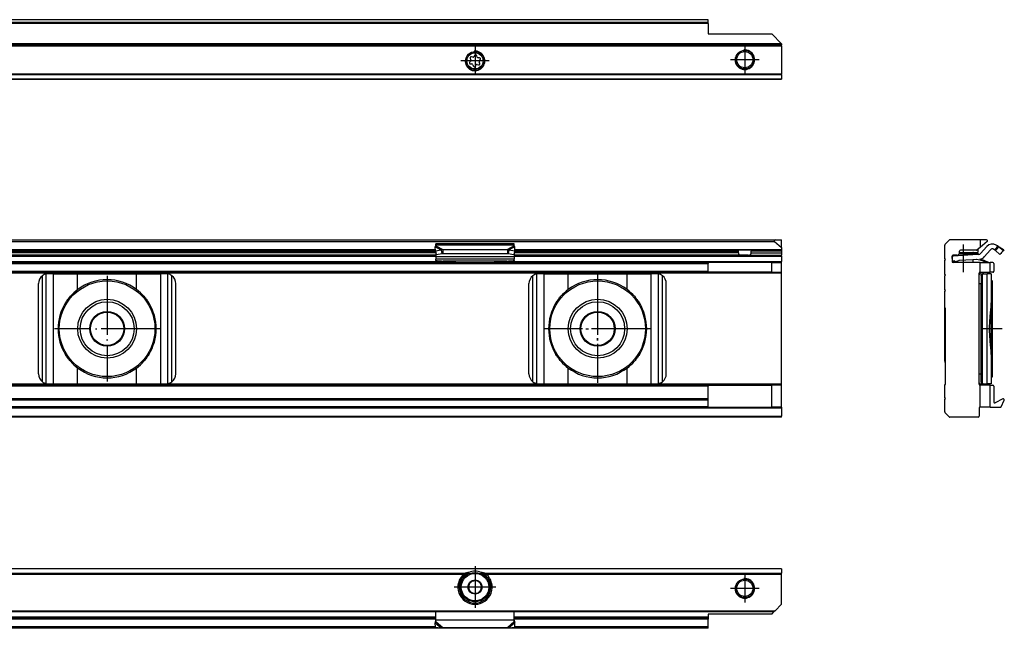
# Model space of a CAD drawing. Header units: millimetres. Extents: x -418 to 1275, y -151 to 443.
# Tile 47 of 47: x 1072 to 1273, y 310 to 434. Entities that reach past the tile are written whole.
import ezdxf

# ---------------------------------------------------------------- set-up
doc = ezdxf.new("R2010")
doc.units = ezdxf.units.MM
doc.linetypes.add('DOT_CENTER', pattern=[14, 12, -1, 0, -1])
doc.layers.add('1', color=7, linetype='Continuous')

# ---------------------------------------------------------------- blocks, each defined once
blk = doc.blocks.new('SOPORTE_SV2__27', base_point=(552.1, 421.37))
at = {"color": 7, "linetype": 'Continuous'}
for p, q in [((1212.1, 433.51), (567.1, 433.51)), ((1212.1, 433.49), (1212.1, 433.51)), ((1212.1, 432.91), (1212.1, 433.49)), ((1212.1, 432.73), (1212.1, 432.91)), ((1212.1, 432.73), (1212.1, 430.62)), ((1212.1, 430.62), (1225.1, 430.62)), ((1227.1, 428.62), (1225.1, 430.62)), ((1227.1, 428.37), (552.1, 428.37)), ((1227.1, 428.62), (1227.1, 428.57)), ((1227.1, 428.57), (1227.1, 428.37)), ((1227.1, 428.17), (1227.1, 428.37)), ((1227.1, 428.17), (1227.1, 422.45)), ((1163.62, 425.6), (1163.75, 425.37)), ((1164.14, 425.88), (1163.88, 425.94)), ((1164.52, 426.21), (1164.39, 425.98)), ((1165.02, 425.9), (1164.95, 426.15)), ((1165.5, 425.73), (1165.24, 425.73)), ((1163.71, 425.09), (1163.53, 424.9)), ((1163.7, 424.51), (1163.96, 424.51)), ((1164.18, 424.34), (1164.25, 424.09)), ((1164.68, 424.03), (1164.81, 424.26)), ((1165.07, 424.37), (1165.32, 424.3)), ((1165.58, 424.64), (1165.45, 424.87)), ((1165.49, 425.15), (1165.67, 425.34)), ((1227.1, 422.31), (1227.1, 422.45)), ((1227.1, 422.31), (1227.1, 421.43)), ((1227.1, 421.37), (552.1, 421.37)), ((1227.1, 421.37), (1227.1, 421.43))]:
    blk.add_line(p, q, dxfattribs=at)
at = {"color": 3, "linetype": 'Continuous'}
for p, q in [((1212.1, 433.49), (567.1, 433.49)), ((1212.1, 432.91), (567.1, 432.91)), ((1212.1, 432.73), (567.1, 432.73)), ((1227.1, 428.57), (552.1, 428.57)), ((552.1, 428.17), (1227.1, 428.17)), ((1227.1, 422.45), (552.1, 422.45)), ((1227.1, 422.31), (552.1, 422.31)), ((552.1, 421.43), (1227.1, 421.43))]:
    blk.add_line(p, q, dxfattribs=at)
at = {"color": 7, "linetype": 'Continuous'}
for centre, radius in [((1164.6, 425.12), 1.9), ((1164.6, 425.12), 1.65), ((1219.6, 425.37), 1.9), ((1219.6, 425.37), 1.65)]:
    blk.add_circle(centre, radius, dxfattribs=at)
for centre, start, end in [((1163.82, 425.71), 76.5421, 209.4344), ((1164.19, 426.1), 256.5421, 329.8481), ((1164.72, 426.09), 16.1284, 149.8481), ((1165.24, 425.97), 196.1284, 269.4344), ((1165.5, 425.5), 316.1284, 89.4344), ((1163.7, 424.74), 136.1284, 269.4344), ((1163.55, 425.25), 316.1284, 29.4344), ((1163.96, 424.27), 16.1294, 89.4344), ((1164.48, 424.15), 196.1294, 329.4344), ((1165.01, 424.14), 76.1284, 149.4344), ((1165.38, 424.53), 256.1284, 29.4344), ((1165.65, 424.99), 136.1284, 209.4344)]:
    blk.add_arc(centre, 0.233, start, end, dxfattribs=at)
at = {"layer": '1', "color": 2, "linetype": 'DOT_CENTER'}
for p, q in [((1164.6, 428.02), (1164.6, 422.22)), ((1219.6, 428.27), (1219.6, 422.47)), ((1167.5, 425.12), (1161.7, 425.12)), ((1222.5, 425.37), (1216.7, 425.37))]:
    blk.add_line(p, q, dxfattribs=at)
at = {"layer": '1', "color": 30, "linetype": 'Continuous'}
for centre in [(1164.6, 425.12), (1219.6, 425.37)]:
    blk.add_arc(centre, 2, 175, 95, dxfattribs=at)
blk = doc.blocks.new('Bottom5', base_point=(639.6, 427.44))
blk.add_blockref('SOPORTE_SV2__27', (552.1, 421.37))
blk = doc.blocks.new('SOPORTE_SV2__32', base_point=(552.1, 352.55))
at = {"color": 7, "linetype": 'Continuous'}
for p, q in [((553.4, 388.65), (1225.8, 388.65)), ((553.53, 388.3), (1225.67, 388.3)), ((1172.6, 387.82), (1156.6, 387.82)), ((1156.6, 387.61), (1156.6, 387.82)), ((1156.6, 387.43), (1156.6, 387.61)), ((1172.6, 387.61), (1172.6, 387.82)), ((1172.6, 387.43), (1172.6, 387.61)), ((1225.67, 388.3), (1227.1, 387.1)), ((1225.8, 388.65), (1227.1, 388.65)), ((1227.1, 387.1), (1227.1, 388.65)), ((1156.6, 385.55), (952.6, 385.55)), ((1156.51, 386.55), (952.69, 386.55)), ((1156.51, 386.43), (1156.49, 387.23)), ((1156.51, 386.43), (1157.68, 386.61)), ((1156.51, 386.43), (1156.69, 385.7)), ((1156.6, 386.08), (1156.6, 385.21)), ((1156.69, 385.7), (1157.87, 385.88)), ((1157.68, 386.61), (1157.79, 386.17)), ((1157.79, 386.17), (1157.87, 385.88)), ((1158.01, 386.7), (1158.01, 386.19)), ((1158.01, 386.7), (1171.19, 386.7)), ((1158.01, 386.19), (1158.01, 385.85)), ((1158.01, 385.85), (1171.19, 385.85)), ((1171.19, 386.7), (1171.19, 386.19)), ((1171.19, 386.19), (1171.19, 385.85)), ((1171.41, 386.17), (1171.33, 385.88)), ((1171.33, 385.88), (1172.51, 385.7)), ((1171.52, 386.61), (1171.41, 386.17)), ((1171.52, 386.61), (1172.69, 386.43)), ((1172.69, 386.43), (1172.51, 385.7)), ((1172.6, 386.08), (1172.6, 385.21)), ((1218.91, 385.55), (1172.6, 385.55)), ((1172.69, 386.43), (1172.71, 387.23)), ((1218.16, 386.55), (1172.69, 386.55)), ((1221.04, 386.55), (1218.16, 386.55)), ((1218.29, 386.05), (1218.29, 386.35)), ((1220.29, 385.55), (1218.91, 385.55)), ((1220.29, 385.55), (1227.1, 385.55)), ((1220.91, 386.05), (1220.91, 386.35)), ((1227.1, 386.55), (1221.04, 386.55)), ((1227.1, 387.1), (1227.1, 386.6)), ((1227.1, 386.55), (1227.1, 386.6)), ((1227.1, 386.55), (1227.1, 386.35)), ((1227.1, 386.35), (1227.1, 386.05)), ((1227.1, 386.05), (1227.1, 385.55)), ((1227.1, 385.35), (1227.1, 385.55)), ((952.6, 384.05), (1156.6, 384.05)), ((1156.6, 385.21), (1156.6, 384.72)), ((1156.6, 384.44), (1156.6, 384.72)), ((1172.6, 384.72), (1156.6, 384.72)), ((1156.6, 384.44), (1156.6, 384.26)), ((1156.6, 384.26), (1156.6, 384.05)), ((1156.6, 384.05), (1159.36, 384.05)), ((1158.09, 384.33), (1161.6, 384.06)), ((1158.09, 384.33), (1158.09, 384.22)), ((1159.36, 384.05), (1158.09, 384.15)), ((1159.36, 384.05), (1161.6, 384.05)), ((1161.6, 384.06), (1161.6, 384.05)), ((1161.6, 384.06), (1167.6, 384.06)), ((1161.6, 384.05), (1167.6, 384.05)), ((1167.6, 384.06), (1171.11, 384.33)), ((1167.6, 384.06), (1167.6, 384.05)), ((1167.6, 384.05), (1169.84, 384.05)), ((1171.11, 384.15), (1169.84, 384.05)), ((1169.84, 384.05), (1172.6, 384.05)), ((1171.11, 384.22), (1171.11, 384.33)), ((1172.6, 385.21), (1172.6, 384.72)), ((1172.6, 384.44), (1172.6, 384.72)), ((1172.6, 384.44), (1172.6, 384.26)), ((1172.6, 384.26), (1172.6, 384.05)), ((1172.6, 384.05), (1212.1, 384.05)), ((1225.1, 384.05), (1212.1, 384.05)), ((1212.1, 384.05), (1212.1, 383.85)), ((1212.1, 382.25), (1212.1, 383.85)), ((1225.1, 384.05), (1227.1, 384.05)), ((1225.1, 382.05), (1225.1, 384.05)), ((1227.1, 385.35), (1227.1, 384.25)), ((1227.1, 384.05), (1227.1, 384.25)), ((1227.1, 382.05), (1227.1, 384.05)), ((567.1, 382.05), (1212.1, 382.05)), ((1078.67, 381.75), (1077.6, 381.75)), ((1078.67, 381.75), (1083.59, 381.75)), ((1083.59, 381.75), (1095.61, 381.75)), ((1095.61, 381.75), (1100.53, 381.75)), ((1101.6, 381.75), (1100.53, 381.75)), ((1178.67, 381.75), (1177.6, 381.75)), ((1178.67, 381.75), (1183.59, 381.75)), ((1183.59, 381.75), (1195.61, 381.75)), ((1195.61, 381.75), (1200.53, 381.75)), ((1201.6, 381.75), (1200.53, 381.75)), ((1212.1, 382.05), (1212.1, 382.25)), ((1225.1, 382.05), (1212.1, 382.05)), ((1225.1, 382.05), (1227.1, 382.05)), ((1227.1, 381.85), (1227.1, 382.05)), ((1227.1, 359.25), (1227.1, 381.85)), ((1075.6, 361.35), (1075.6, 379.75)), ((1103.6, 361.35), (1103.6, 379.75)), ((1175.6, 361.35), (1175.6, 379.75)), ((1203.6, 361.35), (1203.6, 379.75)), ((1077.6, 359.35), (1078.67, 359.35)), ((1078.67, 359.35), (1083.59, 359.35)), ((1083.59, 359.35), (1095.61, 359.35)), ((1095.61, 359.35), (1100.53, 359.35)), ((1100.53, 359.35), (1101.6, 359.35)), ((1177.6, 359.35), (1178.67, 359.35)), ((1178.67, 359.35), (1183.59, 359.35)), ((1183.59, 359.35), (1195.61, 359.35)), ((1195.61, 359.35), (1200.53, 359.35)), ((1200.53, 359.35), (1201.6, 359.35)), ((1212.1, 359.05), (567.1, 359.05)), ((1212.1, 359.05), (1225.1, 359.05)), ((1212.1, 359.05), (1212.1, 358.85)), ((1212.1, 356.27), (1212.1, 358.85)), ((1225.1, 354.55), (1225.1, 359.05)), ((1227.1, 359.05), (1225.1, 359.05)), ((1227.1, 359.05), (1227.1, 359.25)), ((1227.1, 354.55), (1227.1, 359.05)), ((1212.1, 356.27), (567.1, 356.27)), ((1212.1, 355.99), (1212.1, 356.27)), ((1212.1, 354.67), (1212.1, 355.99)), ((1212.1, 354.55), (567.1, 354.55)), ((1212.1, 354.55), (1212.1, 354.67)), ((1212.1, 354.55), (1225.1, 354.55)), ((1227.1, 354.55), (1225.1, 354.55)), ((1227.1, 354.55), (1227.1, 354.35)), ((1227.1, 354.35), (1227.1, 352.75)), ((1227.1, 352.55), (552.1, 352.55)), ((1227.1, 352.55), (1227.1, 352.75))]:
    blk.add_line(p, q, dxfattribs=at)
at = {"color": 3, "linetype": 'Continuous'}
for p, q in [((1172.6, 387.61), (1156.6, 387.61)), ((1156.6, 387.43), (1158.01, 386.7)), ((1172.6, 387.43), (1171.19, 386.7)), ((1156.6, 386.05), (952.6, 386.05)), ((952.67, 386.35), (1156.53, 386.35)), ((1156.51, 386.6), (952.69, 386.6)), ((1156.49, 387.23), (1157.68, 386.61)), ((1172.71, 387.23), (1171.52, 386.61)), ((1218.29, 386.05), (1172.6, 386.05)), ((1172.67, 386.35), (1218.29, 386.35)), ((1227.1, 386.6), (1172.69, 386.6)), ((1227.1, 386.35), (1220.91, 386.35)), ((1220.91, 386.05), (1227.1, 386.05)), ((567.1, 383.85), (1212.1, 383.85)), ((952.6, 385.35), (1156.6, 385.35)), ((952.6, 384.25), (1156.6, 384.25)), ((1172.6, 385.21), (1156.6, 385.21)), ((1171.11, 384.33), (1158.09, 384.33)), ((1158.09, 384.22), (1158.09, 384.15)), ((1171.11, 384.15), (1171.11, 384.22)), ((1172.6, 385.35), (1227.1, 385.35)), ((1172.6, 384.25), (1227.1, 384.25)), ((1227.1, 381.85), (552.1, 381.85)), ((567.1, 382.25), (1212.1, 382.25)), ((1077.2, 359.39), (1077.2, 381.71)), ((1078.67, 359.35), (1078.67, 381.75)), ((1083.59, 378.54), (1083.59, 381.75)), ((1095.61, 378.54), (1095.61, 381.75)), ((1100.53, 359.35), (1100.53, 381.75)), ((1102, 359.39), (1102, 381.71)), ((1177.2, 359.39), (1177.2, 381.71)), ((1178.67, 359.35), (1178.67, 381.75)), ((1183.59, 378.54), (1183.59, 381.75)), ((1195.61, 378.54), (1195.61, 381.75)), ((1200.53, 359.35), (1200.53, 381.75)), ((1202, 359.39), (1202, 381.71)), ((1076.4, 359.75), (1076.4, 381.35)), ((1102.8, 359.75), (1102.8, 381.35)), ((1176.4, 359.75), (1176.4, 381.35)), ((1202.8, 359.75), (1202.8, 381.35)), ((1083.59, 359.35), (1083.59, 362.56)), ((1095.61, 359.35), (1095.61, 362.56)), ((1183.59, 359.35), (1183.59, 362.56)), ((1195.61, 359.35), (1195.61, 362.56)), ((1227.1, 359.25), (552.1, 359.25)), ((1212.1, 358.85), (567.1, 358.85)), ((1212.1, 355.99), (567.1, 355.99)), ((1227.1, 354.35), (552.1, 354.35)), ((1212.1, 354.67), (567.1, 354.67)), ((552.1, 352.75), (1227.1, 352.75))]:
    blk.add_line(p, q, dxfattribs=at)
at = {"color": 7, "linetype": 'Continuous'}
for centre, radius in [((1089.6, 370.55), 9.75), ((1189.6, 370.55), 9.75), ((1089.6, 370.55), 6), ((1089.6, 370.55), 5.5), ((1189.6, 370.55), 6), ((1189.6, 370.55), 5.5), ((1089.6, 370.55), 3.55), ((1089.6, 370.55), 3.4), ((1189.6, 370.55), 3.55), ((1189.6, 370.55), 3.4)]:
    blk.add_circle(centre, radius, dxfattribs=at)
for centre, radius, start, end in [((1225.8, 388.45), 0.2, 90, 230), ((1077.6, 379.75), 2, 101.598, 126.8699), ((1077.6, 379.75), 2, 90, 101.598), ((1101.6, 379.75), 2, 78.402, 90), ((1101.6, 379.75), 2, 53.1301, 78.402), ((1177.6, 379.75), 2, 101.598, 126.8699), ((1177.6, 379.75), 2, 90, 101.598), ((1201.6, 379.75), 2, 78.402, 90), ((1201.6, 379.75), 2, 53.1301, 78.402), ((1077.6, 379.75), 2, 126.8699, 180), ((1089.6, 370.55), 10, 53.076, 126.924), ((1101.6, 379.75), 2, 0, 53.1301), ((1177.6, 379.75), 2, 126.8699, 180), ((1189.6, 370.55), 10, 53.076, 126.924), ((1201.6, 379.75), 2, 360, 53.1301), ((1089.6, 370.55), 10, 126.924, 138.5708), ((1089.6, 370.55), 10, 41.4292, 53.076), ((1189.6, 370.55), 10, 126.924, 138.5708), ((1189.6, 370.55), 10, 41.4292, 53.076), ((1089.6, 370.55), 10, 148.2363, 211.7637), ((1089.6, 370.55), 10, 328.2362, 31.7638), ((1189.6, 370.55), 10, 148.2363, 211.7637), ((1189.6, 370.55), 10, 328.2362, 31.7638), ((1089.6, 370.55), 10, 221.4292, 233.076), ((1089.6, 370.55), 10, 306.924, 318.5708), ((1189.6, 370.55), 10, 221.4292, 233.076), ((1189.6, 370.55), 10, 306.924, 318.5708), ((1077.6, 361.35), 2, 180, 233.1301), ((1089.6, 370.55), 10, 233.076, 306.924), ((1101.6, 361.35), 2, 306.8699, 0), ((1177.6, 361.35), 2, 180, 233.1301), ((1189.6, 370.55), 10, 233.076, 306.924), ((1201.6, 361.35), 2, 306.8699, 0), ((1077.6, 361.35), 2, 233.1301, 258.402), ((1077.6, 361.35), 2, 258.402, 270), ((1101.6, 361.35), 2, 270, 281.598), ((1101.6, 361.35), 2, 281.598, 306.8699), ((1177.6, 361.35), 2, 233.1301, 258.402), ((1177.6, 361.35), 2, 258.402, 270), ((1201.6, 361.35), 2, 270, 281.598), ((1201.6, 361.35), 2, 281.598, 306.8699)]:
    blk.add_arc(centre, radius, start, end, dxfattribs=at)
for points, knots in [([(1156.49, 387.23), (1156.5, 387.25), (1156.52, 387.28), (1156.54, 387.34), (1156.57, 387.39), (1156.59, 387.42), (1156.6, 387.43)], [0, 0, 0, 0, 0.0630544, 0.1234867, 0.1799191, 0.2333291, 0.2333291, 0.2333291, 0.2333291]), ([(1172.71, 387.23), (1172.7, 387.24), (1172.68, 387.28), (1172.66, 387.34), (1172.63, 387.39), (1172.61, 387.42), (1172.6, 387.43)], [0, 0, 0, 0, 0.0583422, 0.1234865, 0.1799189, 0.2333289, 0.2333289, 0.2333289, 0.2333289]), ([(1157.68, 386.61), (1157.71, 386.62), (1157.76, 386.64), (1157.85, 386.66), (1157.93, 386.69), (1157.99, 386.7), (1158.01, 386.7)], [0, 0, 0, 0, 0.0837038, 0.1730262, 0.2585914, 0.3435203, 0.3435203, 0.3435203, 0.3435203]), ([(1157.87, 385.88), (1157.88, 385.88), (1157.9, 385.87), (1157.94, 385.86), (1157.98, 385.85), (1158, 385.85), (1158.01, 385.85)], [0, 0, 0, 0, 0.0372861, 0.0751943, 0.1129244, 0.1512902, 0.1512902, 0.1512902, 0.1512902]), ([(1171.19, 386.7), (1171.21, 386.7), (1171.27, 386.69), (1171.35, 386.66), (1171.44, 386.64), (1171.49, 386.62), (1171.52, 386.61)], [0, 0, 0, 0, 0.0849289, 0.1704941, 0.2598165, 0.3435203, 0.3435203, 0.3435203, 0.3435203]), ([(1171.19, 385.85), (1171.2, 385.85), (1171.22, 385.85), (1171.26, 385.86), (1171.3, 385.87), (1171.32, 385.88), (1171.33, 385.88)], [0, 0, 0, 0, 0.0383658, 0.0760959, 0.1140041, 0.1512902, 0.1512902, 0.1512902, 0.1512902]), ([(1218.29, 386.35), (1218.29, 386.35), (1218.29, 386.35), (1218.29, 386.37), (1218.29, 386.39), (1218.28, 386.41), (1218.27, 386.43), (1218.27, 386.45), (1218.26, 386.47), (1218.25, 386.48), (1218.24, 386.5), (1218.22, 386.52), (1218.2, 386.53), (1218.19, 386.54), (1218.18, 386.55), (1218.17, 386.55), (1218.16, 386.55), (1218.16, 386.55)], [0, 0, 0, 0, 0.0032224, 0.006338, 0.0372102, 0.0632564, 0.083787, 0.1010101, 0.1216968, 0.137315, 0.1560875, 0.1863668, 0.2138765, 0.2251339, 0.2378608, 0.2480565, 0.2594289, 0.2594289, 0.2594289, 0.2594289]), ([(1218.29, 386.05), (1218.29, 386.04), (1218.29, 386.01), (1218.29, 385.98), (1218.3, 385.94), (1218.3, 385.9), (1218.32, 385.85), (1218.34, 385.79), (1218.37, 385.74), (1218.41, 385.7), (1218.44, 385.67), (1218.5, 385.63), (1218.58, 385.59), (1218.68, 385.56), (1218.8, 385.55), (1218.87, 385.55), (1218.91, 385.55)], [0, 0, 0, 0, 0.0350251, 0.0700723, 0.1074601, 0.1388855, 0.2000621, 0.2686251, 0.3257323, 0.3745853, 0.4257418, 0.4743719, 0.5784283, 0.6876449, 0.7990065, 0.9187121, 0.9187121, 0.9187121, 0.9187121]), ([(1220.29, 385.55), (1220.33, 385.55), (1220.4, 385.55), (1220.52, 385.56), (1220.62, 385.59), (1220.7, 385.63), (1220.76, 385.67), (1220.79, 385.7), (1220.83, 385.74), (1220.86, 385.79), (1220.88, 385.85), (1220.9, 385.9), (1220.9, 385.94), (1220.91, 385.98), (1220.91, 386.01), (1220.91, 386.04), (1220.91, 386.05)], [0, 0, 0, 0, 0.1197057, 0.2310672, 0.3402839, 0.4443402, 0.4929703, 0.5441268, 0.5929799, 0.650087, 0.7163141, 0.7798283, 0.8112537, 0.8486415, 0.8836887, 0.9187138, 0.9187138, 0.9187138, 0.9187138]), ([(1221.04, 386.55), (1221.04, 386.55), (1221.03, 386.55), (1221.02, 386.55), (1221.01, 386.54), (1221, 386.53), (1220.98, 386.52), (1220.96, 386.5), (1220.95, 386.48), (1220.94, 386.47), (1220.93, 386.45), (1220.93, 386.43), (1220.92, 386.41), (1220.92, 386.4), (1220.91, 386.38), (1220.91, 386.36), (1220.91, 386.35), (1220.91, 386.35), (1220.91, 386.35)], [0, 0, 0, 0, 0.0113724, 0.0215681, 0.0320358, 0.0455528, 0.0730626, 0.1033418, 0.1221144, 0.1377325, 0.1584193, 0.1756423, 0.1944121, 0.2136258, 0.2332616, 0.2531077, 0.2563107, 0.2594457, 0.2594457, 0.2594457, 0.2594457]), ([(1156.6, 384.44), (1156.72, 384.43), (1156.97, 384.42), (1157.35, 384.39), (1157.72, 384.36), (1157.97, 384.34), (1158.09, 384.33)], [0, 0, 0, 0, 0.373748, 0.74735, 1.121191, 1.494893, 1.494893, 1.494893, 1.494893]), ([(1158.09, 384.15), (1157.97, 384.16), (1157.72, 384.18), (1157.35, 384.2), (1156.97, 384.23), (1156.72, 384.25), (1156.6, 384.26)], [0, 0, 0, 0, 0.373647, 0.747439, 1.120998, 1.494694, 1.494694, 1.494694, 1.494694]), ([(1171.11, 384.33), (1171.23, 384.34), (1171.48, 384.36), (1171.85, 384.39), (1172.23, 384.42), (1172.48, 384.43), (1172.6, 384.44)], [0, 0, 0, 0, 0.373701, 0.747543, 1.12115, 1.494893, 1.494893, 1.494893, 1.494893]), ([(1172.6, 384.26), (1172.48, 384.25), (1172.23, 384.23), (1171.85, 384.2), (1171.48, 384.18), (1171.23, 384.16), (1171.11, 384.15)], [0, 0, 0, 0, 0.373697, 0.747255, 1.121052, 1.494694, 1.494694, 1.494694, 1.494694]), ([(1081.1, 375.81), (1081.18, 375.93), (1081.34, 376.16), (1081.59, 376.5), (1081.84, 376.84), (1082.02, 377.06), (1082.1, 377.17)], [0, 0, 0, 0, 0.425548, 0.842522, 1.267064, 1.685169, 1.685169, 1.685169, 1.685169]), ([(1097.1, 377.17), (1097.18, 377.06), (1097.36, 376.84), (1097.61, 376.5), (1097.86, 376.16), (1098.02, 375.93), (1098.1, 375.81)], [0, 0, 0, 0, 0.418104, 0.842646, 1.25962, 1.685167, 1.685167, 1.685167, 1.685167]), ([(1181.1, 375.81), (1181.18, 375.93), (1181.34, 376.16), (1181.59, 376.5), (1181.84, 376.84), (1182.02, 377.06), (1182.1, 377.17)], [0, 0, 0, 0, 0.425548, 0.842522, 1.267064, 1.685169, 1.685169, 1.685169, 1.685169]), ([(1197.1, 377.17), (1197.18, 377.06), (1197.36, 376.84), (1197.61, 376.5), (1197.86, 376.16), (1198.02, 375.93), (1198.1, 375.81)], [0, 0, 0, 0, 0.418104, 0.842646, 1.25962, 1.685167, 1.685167, 1.685167, 1.685167]), ([(1082.1, 363.93), (1082.02, 364.04), (1081.84, 364.26), (1081.59, 364.6), (1081.34, 364.94), (1081.18, 365.17), (1081.1, 365.29)], [0, 0, 0, 0, 0.418104, 0.842647, 1.259621, 1.685169, 1.685169, 1.685169, 1.685169]), ([(1098.1, 365.29), (1098.02, 365.17), (1097.86, 364.94), (1097.61, 364.6), (1097.36, 364.26), (1097.18, 364.04), (1097.1, 363.93)], [0, 0, 0, 0, 0.425548, 0.842521, 1.267063, 1.685167, 1.685167, 1.685167, 1.685167]), ([(1182.1, 363.93), (1182.02, 364.04), (1181.84, 364.26), (1181.59, 364.6), (1181.34, 364.94), (1181.18, 365.17), (1181.1, 365.29)], [0, 0, 0, 0, 0.418104, 0.842647, 1.259621, 1.685169, 1.685169, 1.685169, 1.685169]), ([(1198.1, 365.29), (1198.02, 365.17), (1197.86, 364.94), (1197.61, 364.6), (1197.36, 364.26), (1197.18, 364.04), (1197.1, 363.93)], [0, 0, 0, 0, 0.425548, 0.842521, 1.267063, 1.685167, 1.685167, 1.685167, 1.685167])]:
    blk.add_open_spline(points, degree=3, knots=knots, dxfattribs=at)
at = {"layer": '1', "color": 2, "linetype": 'DOT_CENTER'}
for p, q in [((1189.6, 381.55), (1189.6, 359.55)), ((1089.6, 381.3), (1089.6, 359.8)), ((1189.6, 381.3), (1189.6, 359.8)), ((1100.35, 370.55), (1078.85, 370.55)), ((1200.6, 370.55), (1178.6, 370.55)), ((1200.35, 370.55), (1178.85, 370.55))]:
    blk.add_line(p, q, dxfattribs=at)
blk = doc.blocks.new('Front7', base_point=(639.6, 370.6))
blk.add_blockref('SOPORTE_SV2__32', (552.1, 352.55))
blk = doc.blocks.new('SOPORTE_SV2__46', base_point=(1260.35, 352.55))
at = {"color": 7, "linetype": 'Continuous'}
for p, q in [((1260.35, 384.85), (1260.35, 387.57)), ((1260.41, 387.71), (1261.29, 388.59)), ((1267.6, 388.65), (1261.43, 388.65)), ((1268.9, 388.65), (1267.6, 388.65)), ((1267.6, 388.65), (1267.6, 387.1)), ((1269.03, 388.3), (1267.6, 387.1)), ((1270.82, 386.92), (1271.13, 387.43)), ((1271.13, 387.43), (1270.84, 387.61)), ((1271.13, 387.43), (1272.34, 386.7)), ((1262.13, 385.55), (1262.05, 385.55)), ((1266.08, 385.62), (1262.13, 385.35)), ((1262.13, 385.55), (1262.13, 385.35)), ((1262.85, 385.55), (1262.13, 385.55)), ((1266.08, 385.75), (1263.25, 385.75)), ((1266.08, 385.95), (1263.34, 385.95)), ((1263.35, 386.1), (1263.35, 386.35)), ((1263.35, 386.1), (1266.23, 386.1)), ((1263.35, 386.05), (1263.35, 386.1)), ((1266.87, 386.55), (1263.55, 386.55)), ((1267.1, 385.95), (1266.08, 385.95)), ((1267.1, 385.75), (1266.08, 385.75)), ((1266.08, 385.75), (1266.08, 385.62)), ((1267.33, 385.7), (1266.08, 385.62)), ((1266.23, 386.1), (1267.1, 386.1)), ((1267.6, 387.1), (1267, 386.6)), ((1267.1, 386.68), (1267.1, 386.1)), ((1267.1, 385.95), (1267.1, 385.75)), ((1268.94, 387.31), (1267.67, 385.87)), ((1269.69, 386.65), (1268.43, 385.21)), ((1270.61, 386.58), (1270.32, 386.75)), ((1270.61, 386.58), (1270.82, 386.92)), ((1270.73, 386.5), (1271, 386.79)), ((1271.62, 385.7), (1270.73, 386.5)), ((1271, 386.79), (1271.39, 387.23)), ((1272.28, 386.43), (1271.39, 387.23)), ((1271.77, 385.87), (1271.62, 385.7)), ((1271.96, 386.08), (1271.77, 385.87)), ((1271.96, 386.08), (1271.82, 385.85)), ((1272.28, 386.43), (1271.96, 386.08)), ((1272.41, 386.61), (1272.28, 386.43)), ((1260.55, 384.65), (1260.35, 384.85)), ((1260.35, 384.45), (1260.55, 384.65)), ((1260.35, 381.7), (1260.35, 384.45)), ((1261.85, 385.35), (1261.85, 384.25)), ((1262.13, 385.35), (1261.85, 385.34)), ((1261.92, 384.34), (1261.85, 385.34)), ((1262.13, 384.35), (1261.92, 384.34)), ((1262.13, 384.28), (1261.99, 384.24)), ((1261.99, 384.24), (1262.05, 384.05)), ((1262.13, 384.07), (1262.05, 384.05)), ((1262.05, 384.05), (1262.05, 384.05)), ((1267.6, 384.05), (1262.05, 384.05)), ((1263.15, 384.4), (1262.13, 384.07)), ((1262.4, 384.37), (1262.13, 384.35)), ((1262.4, 384.37), (1262.13, 384.28)), ((1262.13, 384.35), (1262.13, 384.28)), ((1262.13, 384.07), (1262.13, 384.05)), ((1266.08, 384.61), (1263.26, 384.43)), ((1266.8, 384.66), (1266.08, 384.61)), ((1266.08, 384.61), (1266.08, 384.05)), ((1267.6, 382.05), (1267.6, 384.05)), ((1267.6, 384.05), (1268.86, 384.05)), ((1268.42, 384.44), (1268.35, 384.26)), ((1268.62, 384.15), (1268.86, 384.05)), ((1268.65, 384.22), (1268.7, 384.33)), ((1269.35, 384.06), (1268.7, 384.33)), ((1268.86, 384.05), (1269.34, 384.05)), ((1269.35, 384.06), (1269.34, 384.05)), ((1269.34, 384.05), (1269.6, 384.05)), ((1270.15, 384.05), (1269.6, 384.05)), ((1269.6, 382.05), (1269.6, 384.05)), ((1270.35, 383.85), (1270.35, 382.25)), ((1260.55, 381.5), (1260.35, 381.7)), ((1260.35, 381.3), (1260.55, 381.5)), ((1267.35, 381.55), (1267.35, 381.85)), ((1267.35, 379.75), (1267.35, 381.55)), ((1267.55, 382.05), (1267.6, 382.05)), ((1267.6, 382.05), (1269.6, 382.05)), ((1267.71, 381.75), (1268.31, 381.75)), ((1268.31, 381.75), (1268.98, 381.75)), ((1269.82, 381.75), (1268.98, 381.75)), ((1270.15, 382.05), (1269.6, 382.05)), ((1269.82, 381.75), (1269.82, 380.53)), ((1260.35, 378.55), (1260.35, 381.3)), ((1267.35, 361.35), (1267.35, 379.75)), ((1267.82, 381.35), (1267.82, 379.75)), ((1267.82, 361.35), (1267.82, 379.75)), ((1270.05, 380.3), (1269.82, 380.53)), ((1269.82, 380.53), (1269.82, 376.51)), ((1270.05, 380.3), (1270.05, 360.8)), ((1260.55, 378.35), (1260.35, 378.55)), ((1260.35, 378.15), (1260.55, 378.35)), ((1260.35, 374.85), (1260.35, 378.15)), ((1269.8, 375.81), (1269.8, 375.81)), ((1269.8, 365.29), (1269.8, 375.81)), ((1260.35, 370.55), (1260.35, 374.85)), ((1260.55, 374.65), (1260.35, 374.85)), ((1260.55, 359.25), (1260.55, 374.65)), ((1260.35, 363.85), (1260.35, 370.55)), ((1269.8, 365.29), (1269.8, 365.29)), ((1269.82, 364.59), (1269.82, 360.57)), ((1269.82, 364.59), (1269.82, 364.59)), ((1267.35, 359.55), (1267.35, 361.35)), ((1267.82, 359.75), (1267.82, 361.35)), ((1267.35, 359.25), (1267.35, 359.55)), ((1267.71, 359.35), (1268.31, 359.35)), ((1268.31, 359.35), (1268.98, 359.35)), ((1269.82, 359.35), (1268.98, 359.35)), ((1270.05, 360.8), (1269.82, 360.57)), ((1269.82, 360.57), (1269.82, 359.35)), ((1260.35, 359.05), (1260.55, 359.25)), ((1260.35, 356.55), (1260.35, 359.05)), ((1267.6, 359.05), (1267.55, 359.05)), ((1269.6, 359.05), (1267.6, 359.05)), ((1267.6, 354.55), (1267.6, 359.05)), ((1269.6, 354.55), (1269.6, 359.05)), ((1269.6, 359.05), (1270.15, 359.05)), ((1270.35, 358.85), (1270.35, 355.66)), ((1260.55, 356.35), (1260.35, 356.55)), ((1260.35, 356.15), (1260.55, 356.35)), ((1260.35, 353.63), (1260.35, 356.15)), ((1272.2, 356.25), (1270.64, 355.48)), ((1271.89, 354.67), (1272.47, 355.99)), ((1261.29, 352.61), (1260.41, 353.49)), ((1267.35, 354.35), (1267.35, 352.75)), ((1267.6, 354.55), (1267.55, 354.55)), ((1269.6, 354.55), (1267.6, 354.55)), ((1269.6, 354.55), (1271.7, 354.55)), ((1267.15, 352.55), (1261.43, 352.55))]:
    blk.add_line(p, q, dxfattribs=at)
at = {"color": 3, "linetype": 'Continuous'}
for p, q in [((1271.39, 387.23), (1272.41, 386.61)), ((1268.62, 384.15), (1268.65, 384.22)), ((1268.05, 359.39), (1268.05, 381.71)), ((1268.98, 359.35), (1268.98, 381.75)), ((1267.35, 379.75), (1267.82, 379.75)), ((1267.35, 361.35), (1267.82, 361.35))]:
    blk.add_line(p, q, dxfattribs=at)
at = {"color": 7, "linetype": 'Continuous'}
for centre, radius, start, end in [((1260.55, 387.57), 0.2, 135, 180), ((1261.43, 388.45), 0.2, 90, 135), ((1268.9, 388.45), 0.2, 310, 90), ((1270.06, 386.32), 1.5, 58.8, 138.8), ((1262.05, 385.35), 0.2, 90, 180), ((1262.85, 386.05), 0.5, 270, 323.1301), ((1262.85, 386.05), 0.5, 323.1301, 348.463), ((1262.85, 386.05), 0.5, 348.463, 0), ((1263.55, 386.35), 0.2, 90, 180), ((1266.23, 385.95), 0.15, 90, 180), ((1266.87, 386.75), 0.2, 270, 310), ((1267.3, 386.2), 0.5, 273.8, 318.8), ((1270.06, 386.32), 0.5, 58.8, 138.8), ((1262.05, 384.25), 0.2, 180, 270), ((1265.55, 376.76), 8, 106.6368, 107.4), ((1265.55, 376.76), 8, 69.5142, 80.9632), ((1267.3, 386.2), 1.5, 279.0954, 318.8), ((1265.55, 376.76), 8.2, 69.5142, 75.977), ((1265.55, 376.76), 8, 67.4, 69.5142), ((1265.55, 376.76), 8.2, 67.4, 69.5142), ((1270.15, 383.85), 0.2, 360, 90), ((1267.55, 381.85), 0.2, 90, 180), ((1270.15, 382.25), 0.2, 270, 360), ((1260.84, 364.21), 0.613, 216.3182, 241.3412), ((1267.55, 359.25), 0.2, 180, 270), ((1270.15, 358.85), 0.2, 0, 90), ((1270.55, 355.66), 0.2, 180, 296), ((1272.29, 356.07), 0.2, 336, 116), ((1260.55, 353.63), 0.2, 180, 225), ((1267.55, 354.35), 0.2, 90, 180), ((1271.7, 354.75), 0.2, 270, 336), ((1261.43, 352.75), 0.2, 225, 270), ((1267.15, 352.75), 0.2, 270, 0)]:
    blk.add_arc(centre, radius, start, end, dxfattribs=at)
for points, knots in [([(1271.39, 387.23), (1271.37, 387.25), (1271.33, 387.29), (1271.27, 387.34), (1271.2, 387.39), (1271.15, 387.42), (1271.13, 387.43)], [0, 0, 0, 0, 0.0837412, 0.1673012, 0.247188, 0.3339879, 0.3339879, 0.3339879, 0.3339879]), ([(1270.73, 386.5), (1270.72, 386.5), (1270.7, 386.52), (1270.67, 386.54), (1270.64, 386.56), (1270.62, 386.57), (1270.61, 386.58)], [0, 0, 0, 0, 0.0369603, 0.0738608, 0.110584, 0.1478807, 0.1478807, 0.1478807, 0.1478807]), ([(1271.82, 385.85), (1271.81, 385.85), (1271.8, 385.85), (1271.79, 385.86), (1271.78, 385.87), (1271.78, 385.87), (1271.77, 385.87)], [0, 0, 0, 0, 0.01851896, 0.03712608, 0.04502212, 0.05295365, 0.05295365, 0.05295365, 0.05295365]), ([(1272.34, 386.7), (1272.35, 386.7), (1272.36, 386.68), (1272.38, 386.66), (1272.4, 386.64), (1272.41, 386.62), (1272.41, 386.61)], [0, 0, 0, 0, 0.0278798, 0.056395, 0.0836856, 0.1180674, 0.1180674, 0.1180674, 0.1180674]), ([(1267.49, 381.71), (1267.47, 381.7), (1267.44, 381.68), (1267.4, 381.65), (1267.37, 381.6), (1267.36, 381.57), (1267.35, 381.55)], [0, 0, 0, 0, 0.0544314, 0.107174, 0.1607362, 0.2174339, 0.2174339, 0.2174339, 0.2174339]), ([(1267.63, 381.75), (1267.62, 381.74), (1267.59, 381.74), (1267.55, 381.73), (1267.52, 381.72), (1267.5, 381.71), (1267.49, 381.71)], [0, 0, 0, 0, 0.0394357, 0.0767753, 0.1120119, 0.1455934, 0.1455934, 0.1455934, 0.1455934]), ([(1267.63, 381.75), (1267.64, 381.75), (1267.67, 381.75), (1267.7, 381.75), (1267.71, 381.75)], [0, 0, 0, 0, 0.04287068, 0.08566537, 0.08566537, 0.08566537, 0.08566537]), ([(1267.82, 381.35), (1267.82, 381.39), (1267.83, 381.47), (1267.87, 381.58), (1267.95, 381.67), (1268.02, 381.69), (1268.05, 381.71)], [0, 0, 0, 0, 0.1284187, 0.2386804, 0.3451237, 0.4612568, 0.4612568, 0.4612568, 0.4612568]), ([(1268.31, 381.75), (1268.26, 381.75), (1268.18, 381.74), (1268.09, 381.72), (1268.05, 381.71)], [0, 0, 0, 0, 0.1273559, 0.2566733, 0.2566733, 0.2566733, 0.2566733]), ([(1269.8, 375.81), (1269.79, 375.62), (1269.76, 375.21), (1269.7, 374.59), (1269.64, 373.94), (1269.58, 373.29), (1269.52, 372.62), (1269.48, 371.94), (1269.45, 371.24), (1269.44, 370.55), (1269.45, 369.86), (1269.48, 369.16), (1269.52, 368.48), (1269.58, 367.81), (1269.64, 367.16), (1269.7, 366.51), (1269.76, 365.89), (1269.79, 365.48), (1269.8, 365.29)], [0, 0, 0, 0, 0.598491, 1.228169, 1.868015, 2.536324, 3.202341, 3.894266, 4.578943, 5.277983, 5.977023, 6.6617, 7.353625, 8.019642, 8.687951, 9.327797, 9.957475, 10.555966, 10.555966, 10.555966, 10.555966]), ([(1269.82, 376.51), (1269.82, 376.45), (1269.82, 376.34), (1269.82, 376.16), (1269.81, 375.99), (1269.8, 375.87), (1269.8, 375.81)], [0, 0, 0, 0, 0.173286, 0.3468895, 0.5223744, 0.6979257, 0.6979257, 0.6979257, 0.6979257]), ([(1269.8, 365.29), (1269.8, 365.23), (1269.81, 365.11), (1269.82, 364.94), (1269.82, 364.76), (1269.82, 364.65), (1269.82, 364.59)], [0, 0, 0, 0, 0.1755513, 0.3510362, 0.5246363, 0.6979191, 0.6979191, 0.6979191, 0.6979191]), ([(1267.35, 359.55), (1267.36, 359.53), (1267.37, 359.5), (1267.4, 359.45), (1267.44, 359.42), (1267.47, 359.4), (1267.49, 359.39)], [0, 0, 0, 0, 0.0566976, 0.1102599, 0.1630025, 0.2174339, 0.2174339, 0.2174339, 0.2174339]), ([(1267.49, 359.39), (1267.5, 359.39), (1267.52, 359.38), (1267.55, 359.37), (1267.59, 359.36), (1267.62, 359.36), (1267.63, 359.35)], [0, 0, 0, 0, 0.0335814, 0.0688181, 0.1061577, 0.1455934, 0.1455934, 0.1455934, 0.1455934]), ([(1267.63, 359.35), (1267.64, 359.35), (1267.67, 359.35), (1267.7, 359.35), (1267.71, 359.35)], [0, 0, 0, 0, 0.04287066, 0.08566535, 0.08566535, 0.08566535, 0.08566535]), ([(1268.05, 359.39), (1268.02, 359.41), (1267.95, 359.43), (1267.87, 359.52), (1267.83, 359.63), (1267.82, 359.71), (1267.82, 359.75)], [0, 0, 0, 0, 0.1161331, 0.2225764, 0.3328381, 0.4612568, 0.4612568, 0.4612568, 0.4612568]), ([(1268.05, 359.39), (1268.09, 359.38), (1268.18, 359.36), (1268.26, 359.35), (1268.31, 359.35)], [0, 0, 0, 0, 0.1293174, 0.2566733, 0.2566733, 0.2566733, 0.2566733])]:
    blk.add_open_spline(points, degree=3, knots=knots, dxfattribs=at)
at = {"layer": '1', "color": 2, "linetype": 'DOT_CENTER'}
for p, q in [((1264.1, 387.75), (1264.1, 382.05)), ((1272.05, 370.55), (1267.82, 370.55))]:
    blk.add_line(p, q, dxfattribs=at)
blk = doc.blocks.new('Left5', base_point=(1266.42, 370.6))
blk.add_blockref('SOPORTE_SV2__46', (1260.35, 352.55))
blk = doc.blocks.new('SOPORTE_SV2__56', base_point=(552.1, 309.53))
at = {"color": 7, "linetype": 'Continuous'}
for p, q in [((1227.1, 321.67), (552.1, 321.67)), ((1227.1, 321.61), (1227.1, 321.67)), ((1227.1, 321.61), (1227.1, 320.73)), ((1162.61, 320.17), (1162.25, 320.17)), ((1164.13, 319.13), (1164.42, 319.35)), ((1164.42, 319.35), (1164.75, 319.21)), ((1166.95, 320.17), (1166.59, 320.17)), ((1227.1, 320.59), (1227.1, 320.73)), ((1227.1, 314.42), (1227.1, 320.59)), ((1163.27, 318.48), (1163.56, 318.7)), ((1163.32, 318.12), (1163.27, 318.48)), ((1163.45, 317.05), (1163.4, 317.41)), ((1165.41, 318.93), (1165.75, 318.79)), ((1165.93, 317.36), (1165.64, 317.14)), ((1165.75, 318.79), (1165.8, 318.43)), ((1165.88, 317.72), (1165.93, 317.36)), ((1163.79, 316.91), (1163.45, 317.05)), ((1164.78, 316.49), (1164.45, 316.63)), ((1165.07, 316.71), (1164.78, 316.49)), ((1225.8, 313.12), (1227.1, 314.42)), ((553.6, 312.92), (1225.6, 312.92)), ((952.6, 311.67), (1156.6, 311.67)), ((1156.6, 311.2), (1156.6, 312.92)), ((1156.6, 311.18), (1156.6, 311.2)), ((1156.6, 310.89), (1156.6, 311.18)), ((1172.6, 311.2), (1172.6, 312.92)), ((1172.6, 311.67), (1212.1, 311.67)), ((1172.6, 311.18), (1172.6, 311.2)), ((1172.6, 310.89), (1172.6, 311.18)), ((1212.1, 312.42), (1212.1, 311.87)), ((1225.1, 312.42), (1212.1, 312.42)), ((1212.1, 311.87), (1212.1, 311.67)), ((1212.1, 311.67), (1212.1, 311.38)), ((1212.1, 309.82), (1212.1, 311.38)), ((1225.1, 312.42), (1225.6, 312.92)), ((1225.8, 313.12), (1225.6, 312.92)), ((1212.1, 309.53), (567.1, 309.53)), ((1156.49, 310.63), (1156.54, 310.8)), ((1156.51, 309.74), (1156.49, 310.63)), ((1156.51, 309.74), (1157.68, 309.61)), ((1158.01, 309.68), (1171.19, 309.68)), ((1171.52, 309.61), (1172.69, 309.74)), ((1172.66, 310.8), (1172.71, 310.63)), ((1172.69, 309.74), (1172.71, 310.63)), ((1212.1, 309.53), (1212.1, 309.82))]:
    blk.add_line(p, q, dxfattribs=at)
at = {"color": 3, "linetype": 'Continuous'}
for p, q in [((1227.1, 321.61), (552.1, 321.61)), ((946.59, 320.73), (1162.61, 320.73)), ((946.87, 320.59), (1162.33, 320.59)), ((1166.59, 320.73), (1227.1, 320.73)), ((1166.87, 320.59), (1227.1, 320.59)), ((1164.24, 314.69), (1164.96, 314.69)), ((553.4, 313.12), (1225.8, 313.12)), ((952.6, 311.87), (1156.6, 311.87)), ((1156.6, 311.38), (952.6, 311.38)), ((1172.6, 311.18), (1156.6, 311.18)), ((1172.6, 311.87), (1212.1, 311.87)), ((1212.1, 311.38), (1172.6, 311.38)), ((1156.51, 309.82), (952.69, 309.82)), ((1156.49, 310.63), (1157.68, 309.61)), ((1156.6, 310.89), (1158.01, 309.68)), ((1172.6, 310.89), (1171.19, 309.68)), ((1172.71, 310.63), (1171.52, 309.61)), ((1212.1, 309.82), (1172.69, 309.82))]:
    blk.add_line(p, q, dxfattribs=at)
at = {"color": 7, "linetype": 'Continuous'}
for centre, radius in [((1164.6, 317.92), 3), ((1164.6, 317.92), 1.45), ((1219.6, 317.67), 1.9), ((1219.6, 317.67), 1.65), ((1164.6, 317.92), 0.05)]:
    blk.add_circle(centre, radius, dxfattribs=at)
at = {"color": 3, "linetype": 'Continuous'}
blk.add_circle((1164.6, 317.92), 2.8, dxfattribs=at)
at = {"color": 7, "linetype": 'Continuous'}
for radius, start, end in [(3.5, 130.3552, 49.6448), (3.25, 112.6199, 67.3801), (3.25, 67.3801, 112.6199), (1.3, 83.161, 111.2763), (1.3, 51.2763, 83.161), (1.3, 171.2763, 203.161), (1.3, 143.161, 171.2763), (1.3, 203.161, 231.2763), (1.3, 111.2763, 143.161), (1.3, 23.161, 51.2763), (1.3, 323.161, 351.2763), (1.3, 351.2763, 23.161), (1.3, 231.2763, 263.161), (1.3, 291.2763, 323.161)]:
    blk.add_arc((1164.6, 317.92), radius, start, end, dxfattribs=at)
for points, knots in [([(1162.61, 320.73), (1162.59, 320.72), (1162.54, 320.7), (1162.48, 320.68), (1162.43, 320.65), (1162.4, 320.63), (1162.36, 320.61), (1162.34, 320.6), (1162.33, 320.59)], [0, 0, 0, 0, 0.0793997, 0.1547809, 0.1953428, 0.2336516, 0.2787853, 0.3133325, 0.3133325, 0.3133325, 0.3133325]), ([(1163.35, 320.92), (1163.29, 320.91), (1163.16, 320.88), (1162.98, 320.84), (1162.79, 320.79), (1162.67, 320.75), (1162.61, 320.73)], [0, 0, 0, 0, 0.1913805, 0.384016, 0.5730894, 0.7635471, 0.7635471, 0.7635471, 0.7635471]), ([(1166.59, 320.73), (1166.53, 320.75), (1166.41, 320.79), (1166.22, 320.84), (1166.04, 320.88), (1165.91, 320.91), (1165.85, 320.92)], [0, 0, 0, 0, 0.1901218, 0.3787731, 0.5717305, 0.763547, 0.763547, 0.763547, 0.763547]), ([(1166.87, 320.59), (1166.85, 320.6), (1166.8, 320.63), (1166.74, 320.67), (1166.66, 320.7), (1166.61, 320.72), (1166.59, 320.73)], [0, 0, 0, 0, 0.0733847, 0.1584419, 0.2338389, 0.3132569, 0.3132569, 0.3132569, 0.3132569]), ([(1156.54, 310.8), (1156.55, 310.84), (1156.57, 310.9), (1156.59, 311.01), (1156.6, 311.11), (1156.6, 311.17), (1156.6, 311.2)], [0, 0, 0, 0, 0.1157036, 0.2105799, 0.3198857, 0.4089231, 0.4089231, 0.4089231, 0.4089231]), ([(1172.6, 311.2), (1172.6, 311.17), (1172.6, 311.11), (1172.61, 311.01), (1172.63, 310.9), (1172.65, 310.83), (1172.66, 310.8)], [0, 0, 0, 0, 0.0890373, 0.198343, 0.3017293, 0.4089232, 0.4089232, 0.4089232, 0.4089232]), ([(1156.49, 310.63), (1156.5, 310.65), (1156.52, 310.69), (1156.55, 310.76), (1156.57, 310.82), (1156.59, 310.87), (1156.6, 310.89)], [0, 0, 0, 0, 0.0660342, 0.1356749, 0.2077706, 0.2833141, 0.2833141, 0.2833141, 0.2833141]), ([(1157.68, 309.61), (1157.71, 309.61), (1157.77, 309.62), (1157.85, 309.64), (1157.93, 309.66), (1157.99, 309.67), (1158.01, 309.68)], [0, 0, 0, 0, 0.083534, 0.1670936, 0.2491987, 0.3386073, 0.3386073, 0.3386073, 0.3386073]), ([(1171.19, 309.68), (1171.21, 309.67), (1171.27, 309.66), (1171.35, 309.64), (1171.44, 309.62), (1171.49, 309.61), (1171.52, 309.61)], [0, 0, 0, 0, 0.0894086, 0.1715137, 0.2588192, 0.3386073, 0.3386073, 0.3386073, 0.3386073]), ([(1172.71, 310.63), (1172.7, 310.65), (1172.68, 310.69), (1172.65, 310.76), (1172.63, 310.82), (1172.61, 310.87), (1172.6, 310.89)], [0, 0, 0, 0, 0.0660342, 0.1356749, 0.2077706, 0.2833141, 0.2833141, 0.2833141, 0.2833141])]:
    blk.add_open_spline(points, degree=3, knots=knots, dxfattribs=at)
at = {"layer": '1', "color": 2, "linetype": 'DOT_CENTER'}
for p, q in [((1164.6, 322.17), (1164.6, 313.67)), ((1219.6, 320.57), (1219.6, 314.77)), ((1168.85, 317.92), (1160.35, 317.92)), ((1222.5, 317.67), (1216.7, 317.67))]:
    blk.add_line(p, q, dxfattribs=at)
at = {"layer": '1', "color": 30, "linetype": 'Continuous'}
blk.add_arc((1219.6, 317.67), 2, 175, 95, dxfattribs=at)
blk.add_arc((1219.6, 317.67), 2, 175, 95, dxfattribs=at)
blk = doc.blocks.new('Top5', base_point=(639.6, 315.6))
blk.add_blockref('SOPORTE_SV2__56', (552.1, 309.53))

msp = doc.modelspace()

# ---------------------------------------------------------------- block references
for name, p in [('Bottom5', (639.6, 427.44)), ('Front7', (639.6, 370.6)), ('Left5', (1266.42, 370.6)), ('Top5', (639.6, 315.6))]:
    msp.add_blockref(name, p)

doc.saveas('drawing.dxf')
